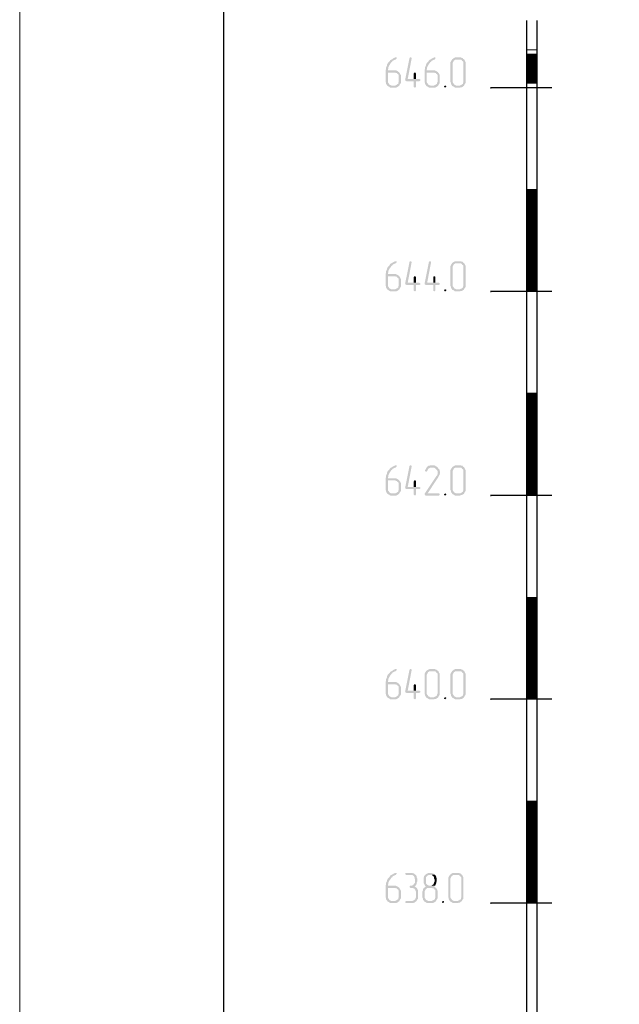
# Model space of a CAD drawing. Header units: millimetres. Extents: x -93479 to 1057970, y -66333 to 172656.
# Tile 26 of 256: x 122059 to 127940, y 42711 to 52372. Entities that reach past the tile are written whole.
import ezdxf

# ---------------------------------------------------------------- set-up
doc = ezdxf.new("R2010")
doc.units = ezdxf.units.MM
for name, color, linetype in [('PDF _Геометрия', 7, 'Continuous'), ('PDF _Сплошная заливка', 7, 'Continuous'), ('ТОЛСТЫЕ_ОСНОВНЫЕ', 6, 'Continuous')]:
    doc.layers.add(name, color=color, linetype=linetype)
doc.layers.add('ТОНКИЕ', color=7, linetype='Continuous', lineweight=9)

# ---------------------------------------------------------------- blocks, each defined once
blk = doc.blocks.new('*U1959')
at = {"layer": 'ТОЛСТЫЕ_ОСНОВНЫЕ', "color": 7}
blk.add_lwpolyline([(20, 5), (1256, 5), (1256, 589), (20, 589)], close=True, dxfattribs=at)
at = {"layer": 'ТОНКИЕ', "color": 7}
blk.add_lwpolyline([(0, 0), (1261, 0), (1261, 594), (0, 594)], close=True, dxfattribs=at)
blk = doc.blocks.new('геология 1')
at = {"layer": 'PDF _Сплошная заливка', "transparency": 33554559}
for points in [[(0.1401, -9.5603), (0.1384, -9.5603), (0.1351, -9.562), (0.1317, -9.5636), (0.1284, -9.5653), (0.1267, -9.567), (0.1234, -9.5686), (0.1201, -9.5703), (0.1184, -9.572), (0.1167, -9.5753), (0.1134, -9.5786), (0.1117, -9.5803), (0.1101, -9.582), (0.1084, -9.5853), (0.1067, -9.5886), (0.1067, -9.592), (0.1051, -9.5953), (0.1034, -9.5986), (0.1034, -9.6053), (0.1017, -9.6086), (0.1017, -9.6553), (0.1034, -9.6586), (0.1034, -9.662), (0.1051, -9.6653), (0.1067, -9.667), (0.1084, -9.6703), (0.1267, -9.6686), (0.1234, -9.6686), (0.1201, -9.667), (0.1167, -9.6653), (0.1151, -9.6636), (0.1134, -9.6603), (0.1117, -9.6586), (0.1101, -9.6553), (0.1101, -9.6186), (0.1351, -9.6186), (0.1534, -9.617), (0.1501, -9.6153), (0.1484, -9.6136), (0.1451, -9.612), (0.1417, -9.6103), (0.1101, -9.6103), (0.1101, -9.607), (0.1117, -9.6036), (0.1117, -9.5986), (0.1134, -9.5953), (0.1151, -9.592), (0.1167, -9.5886), (0.1184, -9.587), (0.1201, -9.5836), (0.1217, -9.582), (0.1234, -9.5786), (0.1267, -9.577), (0.1284, -9.5736), (0.1317, -9.572), (0.1351, -9.5703), (0.1384, -9.5686), (0.1401, -9.5686), (0.1417, -9.567), (0.1434, -9.5653), (0.1434, -9.5603)], [(0.1984, -9.5603), (0.1951, -9.5603), (0.1934, -9.5636), (0.1767, -9.647), (0.1784, -9.6503), (0.1817, -9.652), (0.2101, -9.652), (0.2101, -9.6736), (0.2117, -9.6753), (0.2151, -9.677), (0.2167, -9.6753), (0.2184, -9.6736), (0.2184, -9.652), (0.2317, -9.652), (0.2351, -9.6503), (0.2351, -9.6453), (0.2317, -9.6436), (0.1867, -9.6436), (0.2017, -9.5653), (0.2017, -9.5636), (0.2001, -9.5603)], [(0.2901, -9.5603), (0.2884, -9.5603), (0.2851, -9.562), (0.2817, -9.5636), (0.2784, -9.5653), (0.2767, -9.567), (0.2734, -9.5686), (0.2701, -9.5703), (0.2684, -9.572), (0.2667, -9.5753), (0.2634, -9.5786), (0.2617, -9.5803), (0.2601, -9.582), (0.2584, -9.5853), (0.2567, -9.5886), (0.2567, -9.592), (0.2551, -9.5953), (0.2534, -9.5986), (0.2534, -9.6053), (0.2517, -9.6086), (0.2517, -9.6553), (0.2534, -9.6586), (0.2534, -9.662), (0.2551, -9.6653), (0.2567, -9.667), (0.2584, -9.6703), (0.2767, -9.6686), (0.2734, -9.6686), (0.2701, -9.667), (0.2667, -9.6653), (0.2651, -9.6636), (0.2634, -9.6603), (0.2617, -9.6586), (0.2601, -9.6553), (0.2601, -9.6186), (0.2851, -9.6186), (0.3034, -9.617), (0.3001, -9.6153), (0.2984, -9.6136), (0.2951, -9.612), (0.2917, -9.6103), (0.2601, -9.6103), (0.2601, -9.607), (0.2617, -9.6036), (0.2617, -9.5986), (0.2634, -9.5953), (0.2651, -9.592), (0.2667, -9.5886), (0.2684, -9.587), (0.2701, -9.5836), (0.2717, -9.582), (0.2734, -9.5786), (0.2767, -9.577), (0.2784, -9.5736), (0.2817, -9.572), (0.2851, -9.5703), (0.2884, -9.5686), (0.2901, -9.5686), (0.2917, -9.567), (0.2934, -9.5653), (0.2934, -9.5603)], [(0.3851, -9.5603), (0.3701, -9.5603), (0.3667, -9.562), (0.3634, -9.5636), (0.3617, -9.5653), (0.3584, -9.567), (0.3567, -9.5703), (0.3551, -9.572), (0.3534, -9.5753), (0.3517, -9.5786), (0.3517, -9.6553), (0.3534, -9.6586), (0.3534, -9.662), (0.3551, -9.6653), (0.3567, -9.667), (0.3584, -9.6703), (0.3617, -9.672), (0.3651, -9.6736), (0.3667, -9.6753), (0.3701, -9.677), (0.3884, -9.677), (0.3917, -9.6753), (0.3951, -9.6753), (0.3984, -9.6736), (0.4001, -9.672), (0.4034, -9.6703), (0.3767, -9.6686), (0.3734, -9.6686), (0.3701, -9.667), (0.3667, -9.6653), (0.3651, -9.6636), (0.3634, -9.6603), (0.3617, -9.6586), (0.3601, -9.6553), (0.3601, -9.582), (0.3617, -9.5786), (0.3634, -9.5753), (0.3651, -9.572), (0.3684, -9.5703), (0.3701, -9.5686), (0.3851, -9.5686), (0.4034, -9.567), (0.4001, -9.5653), (0.3984, -9.562), (0.3951, -9.562), (0.3917, -9.5603), (0.3884, -9.5603)], [(0.4034, -9.567), (0.3851, -9.5686), (0.3917, -9.5686), (0.3951, -9.5703), (0.3967, -9.5736), (0.4001, -9.5753), (0.4017, -9.5786), (0.4017, -9.6553), (0.4001, -9.6586), (0.4001, -9.662), (0.3967, -9.6636), (0.3951, -9.6653), (0.3917, -9.667), (0.3884, -9.6686), (0.3767, -9.6686), (0.4034, -9.6703), (0.4051, -9.667), (0.4067, -9.6636), (0.4084, -9.662), (0.4101, -9.6586), (0.4101, -9.5786), (0.4084, -9.5753), (0.4067, -9.572), (0.4051, -9.5686)], [(0.1534, -9.617), (0.1351, -9.6186), (0.1384, -9.6186), (0.1417, -9.6203), (0.1451, -9.6203), (0.1467, -9.6236), (0.1501, -9.6253), (0.1517, -9.6286), (0.1517, -9.6553), (0.1501, -9.6586), (0.1501, -9.662), (0.1467, -9.6636), (0.1451, -9.6653), (0.1417, -9.667), (0.1384, -9.6686), (0.1267, -9.6686), (0.1084, -9.6703), (0.1117, -9.672), (0.1151, -9.6736), (0.1167, -9.6753), (0.1201, -9.677), (0.1417, -9.677), (0.1451, -9.6753), (0.1484, -9.6736), (0.1501, -9.672), (0.1534, -9.6703), (0.1551, -9.667), (0.1567, -9.6636), (0.1584, -9.662), (0.1601, -9.6586), (0.1601, -9.6286), (0.1584, -9.6253), (0.1567, -9.622), (0.1551, -9.6203)], [(0.3034, -9.617), (0.2851, -9.6186), (0.2884, -9.6186), (0.2917, -9.6203), (0.2951, -9.6203), (0.2967, -9.6236), (0.3001, -9.6253), (0.3017, -9.6286), (0.3017, -9.6553), (0.3001, -9.6586), (0.3001, -9.662), (0.2967, -9.6636), (0.2951, -9.6653), (0.2917, -9.667), (0.2884, -9.6686), (0.2767, -9.6686), (0.2584, -9.6703), (0.2617, -9.672), (0.2651, -9.6736), (0.2667, -9.6753), (0.2701, -9.677), (0.2917, -9.677), (0.2951, -9.6753), (0.2984, -9.6736), (0.3001, -9.672), (0.3034, -9.6703), (0.3051, -9.667), (0.3067, -9.6636), (0.3084, -9.662), (0.3101, -9.6586), (0.3101, -9.6286), (0.3084, -9.6253), (0.3067, -9.622), (0.3051, -9.6203)], [(0.2151, -9.6186), (0.2117, -9.6186), (0.2101, -9.622), (0.2101, -9.6436), (0.1867, -9.6436), (0.2184, -9.6436), (0.2184, -9.622), (0.2167, -9.6186)], [(0.3317, -9.6686), (0.3284, -9.6703), (0.3267, -9.6736), (0.3284, -9.6753), (0.3317, -9.677), (0.3334, -9.6753), (0.3351, -9.6736), (0.3351, -9.6703)], [(0.1401, -10.347), (0.1384, -10.347), (0.1351, -10.3486), (0.1317, -10.3503), (0.1284, -10.352), (0.1267, -10.3536), (0.1234, -10.3553), (0.1201, -10.357), (0.1184, -10.3586), (0.1167, -10.362), (0.1134, -10.3653), (0.1117, -10.367), (0.1101, -10.3686), (0.1084, -10.372), (0.1067, -10.3753), (0.1067, -10.3786), (0.1051, -10.382), (0.1034, -10.3853), (0.1034, -10.392), (0.1017, -10.3953), (0.1017, -10.442), (0.1034, -10.4453), (0.1034, -10.4486), (0.1051, -10.452), (0.1067, -10.4536), (0.1084, -10.457), (0.1267, -10.4553), (0.1234, -10.4553), (0.1201, -10.4536), (0.1167, -10.452), (0.1151, -10.4503), (0.1134, -10.447), (0.1117, -10.4453), (0.1101, -10.442), (0.1101, -10.4053), (0.1351, -10.4053), (0.1534, -10.4036), (0.1501, -10.402), (0.1484, -10.4003), (0.1451, -10.3986), (0.1417, -10.397), (0.1101, -10.397), (0.1101, -10.3936), (0.1117, -10.3903), (0.1117, -10.3853), (0.1134, -10.382), (0.1151, -10.3786), (0.1167, -10.3753), (0.1184, -10.3736), (0.1201, -10.3703), (0.1217, -10.3686), (0.1234, -10.3653), (0.1267, -10.3636), (0.1284, -10.3603), (0.1317, -10.3586), (0.1351, -10.357), (0.1384, -10.3553), (0.1401, -10.3553), (0.1417, -10.3536), (0.1434, -10.352), (0.1434, -10.347)], [(0.1984, -10.347), (0.1951, -10.347), (0.1934, -10.3503), (0.1767, -10.4336), (0.1784, -10.437), (0.1817, -10.4386), (0.2101, -10.4386), (0.2101, -10.4603), (0.2117, -10.462), (0.2151, -10.4636), (0.2167, -10.462), (0.2184, -10.4603), (0.2184, -10.4386), (0.2317, -10.4386), (0.2351, -10.437), (0.2351, -10.432), (0.2317, -10.4303), (0.1867, -10.4303), (0.2017, -10.352), (0.2017, -10.3503), (0.2001, -10.347)], [(0.2734, -10.347), (0.2701, -10.347), (0.2684, -10.3503), (0.2517, -10.4336), (0.2534, -10.437), (0.2567, -10.4386), (0.2851, -10.4386), (0.2851, -10.4603), (0.2867, -10.462), (0.2901, -10.4636), (0.2917, -10.462), (0.2934, -10.4603), (0.2934, -10.4386), (0.3067, -10.4386), (0.3101, -10.437), (0.3101, -10.432), (0.3067, -10.4303), (0.2617, -10.4303), (0.2767, -10.352), (0.2767, -10.3503), (0.2751, -10.347)], [(0.3851, -10.347), (0.3701, -10.347), (0.3667, -10.3486), (0.3634, -10.3503), (0.3617, -10.352), (0.3584, -10.3536), (0.3567, -10.357), (0.3551, -10.3586), (0.3534, -10.362), (0.3517, -10.3653), (0.3517, -10.442), (0.3534, -10.4453), (0.3534, -10.4486), (0.3551, -10.452), (0.3567, -10.4536), (0.3584, -10.457), (0.3617, -10.4586), (0.3651, -10.4603), (0.3667, -10.462), (0.3701, -10.4636), (0.3884, -10.4636), (0.3917, -10.462), (0.3951, -10.462), (0.3984, -10.4603), (0.4001, -10.4586), (0.4034, -10.457), (0.3767, -10.4553), (0.3734, -10.4553), (0.3701, -10.4536), (0.3667, -10.452), (0.3651, -10.4503), (0.3634, -10.447), (0.3617, -10.4453), (0.3601, -10.442), (0.3601, -10.3686), (0.3617, -10.3653), (0.3634, -10.362), (0.3651, -10.3586), (0.3684, -10.357), (0.3701, -10.3553), (0.3851, -10.3553), (0.4034, -10.3536), (0.4001, -10.352), (0.3984, -10.3486), (0.3951, -10.3486), (0.3917, -10.347), (0.3884, -10.347)], [(0.4034, -10.3536), (0.3851, -10.3553), (0.3917, -10.3553), (0.3951, -10.357), (0.3967, -10.3603), (0.4001, -10.362), (0.4017, -10.3653), (0.4017, -10.442), (0.4001, -10.4453), (0.4001, -10.4486), (0.3967, -10.4503), (0.3951, -10.452), (0.3917, -10.4536), (0.3884, -10.4553), (0.3767, -10.4553), (0.4034, -10.457), (0.4051, -10.4536), (0.4067, -10.4503), (0.4084, -10.4486), (0.4101, -10.4453), (0.4101, -10.3653), (0.4084, -10.362), (0.4067, -10.3586), (0.4051, -10.3553)], [(0.1534, -10.4036), (0.1351, -10.4053), (0.1384, -10.4053), (0.1417, -10.407), (0.1451, -10.407), (0.1467, -10.4103), (0.1501, -10.412), (0.1517, -10.4153), (0.1517, -10.442), (0.1501, -10.4453), (0.1501, -10.4486), (0.1467, -10.4503), (0.1451, -10.452), (0.1417, -10.4536), (0.1384, -10.4553), (0.1267, -10.4553), (0.1084, -10.457), (0.1117, -10.4586), (0.1151, -10.4603), (0.1167, -10.462), (0.1201, -10.4636), (0.1417, -10.4636), (0.1451, -10.462), (0.1484, -10.4603), (0.1501, -10.4586), (0.1534, -10.457), (0.1551, -10.4536), (0.1567, -10.4503), (0.1584, -10.4486), (0.1601, -10.4453), (0.1601, -10.4153), (0.1584, -10.412), (0.1567, -10.4086), (0.1551, -10.407)], [(0.2151, -10.4053), (0.2117, -10.4053), (0.2101, -10.4086), (0.2101, -10.4303), (0.1867, -10.4303), (0.2184, -10.4303), (0.2184, -10.4086), (0.2167, -10.4053)], [(0.2901, -10.4053), (0.2867, -10.4053), (0.2851, -10.4086), (0.2851, -10.4303), (0.2617, -10.4303), (0.2934, -10.4303), (0.2934, -10.4086), (0.2917, -10.4053)], [(0.3317, -10.4553), (0.3284, -10.457), (0.3267, -10.4603), (0.3284, -10.462), (0.3317, -10.4636), (0.3334, -10.462), (0.3351, -10.4603), (0.3351, -10.457)], [(0.1401, -11.1353), (0.1384, -11.1353), (0.1351, -11.137), (0.1317, -11.1386), (0.1284, -11.1403), (0.1267, -11.142), (0.1234, -11.1436), (0.1201, -11.1453), (0.1184, -11.147), (0.1167, -11.1503), (0.1134, -11.1536), (0.1117, -11.1553), (0.1101, -11.157), (0.1084, -11.1603), (0.1067, -11.1636), (0.1067, -11.167), (0.1051, -11.1703), (0.1034, -11.1736), (0.1034, -11.1803), (0.1017, -11.1836), (0.1017, -11.2303), (0.1034, -11.2336), (0.1034, -11.237), (0.1051, -11.2403), (0.1067, -11.242), (0.1084, -11.2453), (0.1267, -11.2436), (0.1234, -11.2436), (0.1201, -11.242), (0.1167, -11.2403), (0.1151, -11.2386), (0.1134, -11.2353), (0.1117, -11.2336), (0.1101, -11.2303), (0.1101, -11.1936), (0.1351, -11.1936), (0.1534, -11.192), (0.1501, -11.1903), (0.1484, -11.1886), (0.1451, -11.187), (0.1417, -11.1853), (0.1101, -11.1853), (0.1101, -11.182), (0.1117, -11.1786), (0.1117, -11.1736), (0.1134, -11.1703), (0.1151, -11.167), (0.1167, -11.1636), (0.1184, -11.162), (0.1201, -11.1586), (0.1217, -11.157), (0.1234, -11.1536), (0.1267, -11.152), (0.1284, -11.1486), (0.1317, -11.147), (0.1351, -11.1453), (0.1384, -11.1436), (0.1401, -11.1436), (0.1417, -11.142), (0.1434, -11.1403), (0.1434, -11.1353)], [(0.1984, -11.1353), (0.1951, -11.1353), (0.1934, -11.1386), (0.1767, -11.222), (0.1784, -11.2253), (0.1817, -11.227), (0.2101, -11.227), (0.2101, -11.2486), (0.2117, -11.2503), (0.2151, -11.252), (0.2167, -11.2503), (0.2184, -11.2486), (0.2184, -11.227), (0.2317, -11.227), (0.2351, -11.2253), (0.2351, -11.2203), (0.2317, -11.2186), (0.1867, -11.2186), (0.2017, -11.1403), (0.2017, -11.1386), (0.2001, -11.1353)], [(0.2801, -11.1353), (0.2734, -11.1353), (0.2701, -11.137), (0.2667, -11.137), (0.2651, -11.1386), (0.2617, -11.1403), (0.2601, -11.1436), (0.2584, -11.1453), (0.2567, -11.1486), (0.2551, -11.152), (0.2534, -11.1536), (0.2534, -11.1553), (0.2551, -11.1586), (0.2584, -11.1603), (0.2601, -11.1586), (0.2617, -11.157), (0.2634, -11.1536), (0.2651, -11.1503), (0.2667, -11.1486), (0.2684, -11.147), (0.2717, -11.1453), (0.2751, -11.1436), (0.3017, -11.1436), (0.3017, -11.142), (0.2984, -11.1403), (0.2951, -11.1386), (0.2934, -11.137), (0.2901, -11.1353), (0.2834, -11.1353)], [(0.3851, -11.1353), (0.3701, -11.1353), (0.3667, -11.137), (0.3634, -11.1386), (0.3617, -11.1403), (0.3584, -11.142), (0.3567, -11.1453), (0.3551, -11.147), (0.3534, -11.1503), (0.3517, -11.1536), (0.3517, -11.2303), (0.3534, -11.2336), (0.3534, -11.237), (0.3551, -11.2403), (0.3567, -11.242), (0.3584, -11.2453), (0.3617, -11.247), (0.3651, -11.2486), (0.3667, -11.2503), (0.3701, -11.252), (0.3884, -11.252), (0.3917, -11.2503), (0.3951, -11.2503), (0.3984, -11.2486), (0.4001, -11.247), (0.4034, -11.2453), (0.3767, -11.2436), (0.3734, -11.2436), (0.3701, -11.242), (0.3667, -11.2403), (0.3651, -11.2386), (0.3634, -11.2353), (0.3617, -11.2336), (0.3601, -11.2303), (0.3601, -11.157), (0.3617, -11.1536), (0.3634, -11.1503), (0.3651, -11.147), (0.3684, -11.1453), (0.3701, -11.1436), (0.3851, -11.1436), (0.4034, -11.142), (0.4001, -11.1403), (0.3984, -11.137), (0.3951, -11.137), (0.3917, -11.1353), (0.3884, -11.1353)], [(0.3017, -11.1436), (0.2801, -11.1436), (0.2867, -11.1436), (0.2901, -11.1453), (0.2934, -11.147), (0.2951, -11.1486), (0.2984, -11.152), (0.3001, -11.1536), (0.3017, -11.157), (0.3017, -11.1703), (0.3001, -11.1736), (0.2984, -11.1753), (0.2517, -11.2453), (0.2517, -11.247), (0.2534, -11.2503), (0.2567, -11.252), (0.3067, -11.252), (0.3084, -11.2503), (0.3101, -11.2503), (0.3101, -11.2453), (0.3067, -11.2436), (0.2634, -11.2436), (0.3051, -11.1803), (0.3067, -11.177), (0.3084, -11.1736), (0.3101, -11.172), (0.3101, -11.1686), (0.3117, -11.1653), (0.3117, -11.1603), (0.3101, -11.157), (0.3101, -11.1536), (0.3084, -11.1503), (0.3067, -11.1486), (0.3034, -11.1453)], [(0.4034, -11.142), (0.3851, -11.1436), (0.3917, -11.1436), (0.3951, -11.1453), (0.3967, -11.1486), (0.4001, -11.1503), (0.4017, -11.1536), (0.4017, -11.2303), (0.4001, -11.2336), (0.4001, -11.237), (0.3967, -11.2386), (0.3951, -11.2403), (0.3917, -11.242), (0.3884, -11.2436), (0.3767, -11.2436), (0.4034, -11.2453), (0.4051, -11.242), (0.4067, -11.2386), (0.4084, -11.237), (0.4101, -11.2336), (0.4101, -11.1536), (0.4084, -11.1503), (0.4067, -11.147), (0.4051, -11.1436)], [(0.1534, -11.192), (0.1351, -11.1936), (0.1384, -11.1936), (0.1417, -11.1953), (0.1451, -11.1953), (0.1467, -11.1986), (0.1501, -11.2003), (0.1517, -11.2036), (0.1517, -11.2303), (0.1501, -11.2336), (0.1501, -11.237), (0.1467, -11.2386), (0.1451, -11.2403), (0.1417, -11.242), (0.1384, -11.2436), (0.1267, -11.2436), (0.1084, -11.2453), (0.1117, -11.247), (0.1151, -11.2486), (0.1167, -11.2503), (0.1201, -11.252), (0.1417, -11.252), (0.1451, -11.2503), (0.1484, -11.2486), (0.1501, -11.247), (0.1534, -11.2453), (0.1551, -11.242), (0.1567, -11.2386), (0.1584, -11.237), (0.1601, -11.2336), (0.1601, -11.2036), (0.1584, -11.2003), (0.1567, -11.197), (0.1551, -11.1953)], [(0.2151, -11.1936), (0.2117, -11.1936), (0.2101, -11.197), (0.2101, -11.2186), (0.1867, -11.2186), (0.2184, -11.2186), (0.2184, -11.197), (0.2167, -11.1936)], [(0.3317, -11.2436), (0.3284, -11.2453), (0.3267, -11.2486), (0.3284, -11.2503), (0.3317, -11.252), (0.3334, -11.2503), (0.3351, -11.2486), (0.3351, -11.2453)], [(0.1401, -11.922), (0.1384, -11.922), (0.1351, -11.9236), (0.1317, -11.9253), (0.1284, -11.927), (0.1267, -11.9286), (0.1234, -11.9303), (0.1201, -11.932), (0.1184, -11.9336), (0.1167, -11.937), (0.1134, -11.9403), (0.1117, -11.942), (0.1101, -11.9436), (0.1084, -11.947), (0.1067, -11.9503), (0.1067, -11.9536), (0.1051, -11.957), (0.1034, -11.9603), (0.1034, -11.967), (0.1017, -11.9703), (0.1017, -12.017), (0.1034, -12.0203), (0.1034, -12.0236), (0.1051, -12.027), (0.1067, -12.0286), (0.1084, -12.032), (0.1267, -12.0303), (0.1234, -12.0303), (0.1201, -12.0286), (0.1167, -12.027), (0.1151, -12.0253), (0.1134, -12.022), (0.1117, -12.0203), (0.1101, -12.017), (0.1101, -11.9803), (0.1351, -11.9803), (0.1534, -11.9786), (0.1501, -11.977), (0.1484, -11.9753), (0.1451, -11.9736), (0.1417, -11.972), (0.1101, -11.972), (0.1101, -11.9686), (0.1117, -11.9653), (0.1117, -11.9603), (0.1134, -11.957), (0.1151, -11.9536), (0.1167, -11.9503), (0.1184, -11.9486), (0.1201, -11.9453), (0.1217, -11.9436), (0.1234, -11.9403), (0.1267, -11.9386), (0.1284, -11.9353), (0.1317, -11.9336), (0.1351, -11.932), (0.1384, -11.9303), (0.1401, -11.9303), (0.1417, -11.9286), (0.1434, -11.927), (0.1434, -11.922)], [(0.1984, -11.922), (0.1951, -11.922), (0.1934, -11.9253), (0.1767, -12.0086), (0.1784, -12.012), (0.1817, -12.0136), (0.2101, -12.0136), (0.2101, -12.0353), (0.2117, -12.037), (0.2151, -12.0386), (0.2167, -12.037), (0.2184, -12.0353), (0.2184, -12.0136), (0.2317, -12.0136), (0.2351, -12.012), (0.2351, -12.007), (0.2317, -12.0053), (0.1867, -12.0053), (0.2017, -11.927), (0.2017, -11.9253), (0.2001, -11.922)], [(0.2851, -11.922), (0.2701, -11.922), (0.2667, -11.9236), (0.2634, -11.9253), (0.2617, -11.927), (0.2584, -11.9286), (0.2567, -11.932), (0.2551, -11.9336), (0.2534, -11.937), (0.2517, -11.9403), (0.2517, -12.017), (0.2534, -12.0203), (0.2534, -12.0236), (0.2551, -12.027), (0.2567, -12.0286), (0.2584, -12.032), (0.2617, -12.0336), (0.2651, -12.0353), (0.2667, -12.037), (0.2701, -12.0386), (0.2884, -12.0386), (0.2917, -12.037), (0.2951, -12.037), (0.2984, -12.0353), (0.3001, -12.0336), (0.3034, -12.032), (0.2767, -12.0303), (0.2734, -12.0303), (0.2701, -12.0286), (0.2667, -12.027), (0.2651, -12.0253), (0.2634, -12.022), (0.2617, -12.0203), (0.2601, -12.017), (0.2601, -11.9436), (0.2617, -11.9403), (0.2634, -11.937), (0.2651, -11.9336), (0.2684, -11.932), (0.2701, -11.9303), (0.2851, -11.9303), (0.3034, -11.9286), (0.3001, -11.927), (0.2984, -11.9236), (0.2951, -11.9236), (0.2917, -11.922), (0.2884, -11.922)], [(0.3034, -11.9286), (0.2851, -11.9303), (0.2917, -11.9303), (0.2951, -11.932), (0.2967, -11.9353), (0.3001, -11.937), (0.3017, -11.9403), (0.3017, -12.017), (0.3001, -12.0203), (0.3001, -12.0236), (0.2967, -12.0253), (0.2951, -12.027), (0.2917, -12.0286), (0.2884, -12.0303), (0.2767, -12.0303), (0.3034, -12.032), (0.3051, -12.0286), (0.3067, -12.0253), (0.3084, -12.0236), (0.3101, -12.0203), (0.3101, -11.9403), (0.3084, -11.937), (0.3067, -11.9336), (0.3051, -11.9303)], [(0.3851, -11.922), (0.3701, -11.922), (0.3667, -11.9236), (0.3634, -11.9253), (0.3617, -11.927), (0.3584, -11.9286), (0.3567, -11.932), (0.3551, -11.9336), (0.3534, -11.937), (0.3517, -11.9403), (0.3517, -12.017), (0.3534, -12.0203), (0.3534, -12.0236), (0.3551, -12.027), (0.3567, -12.0286), (0.3584, -12.032), (0.3617, -12.0336), (0.3651, -12.0353), (0.3667, -12.037), (0.3701, -12.0386), (0.3884, -12.0386), (0.3917, -12.037), (0.3951, -12.037), (0.3984, -12.0353), (0.4001, -12.0336), (0.4034, -12.032), (0.3767, -12.0303), (0.3734, -12.0303), (0.3701, -12.0286), (0.3667, -12.027), (0.3651, -12.0253), (0.3634, -12.022), (0.3617, -12.0203), (0.3601, -12.017), (0.3601, -11.9436), (0.3617, -11.9403), (0.3634, -11.937), (0.3651, -11.9336), (0.3684, -11.932), (0.3701, -11.9303), (0.3851, -11.9303), (0.4034, -11.9286), (0.4001, -11.927), (0.3984, -11.9236), (0.3951, -11.9236), (0.3917, -11.922), (0.3884, -11.922)], [(0.4034, -11.9286), (0.3851, -11.9303), (0.3917, -11.9303), (0.3951, -11.932), (0.3967, -11.9353), (0.4001, -11.937), (0.4017, -11.9403), (0.4017, -12.017), (0.4001, -12.0203), (0.4001, -12.0236), (0.3967, -12.0253), (0.3951, -12.027), (0.3917, -12.0286), (0.3884, -12.0303), (0.3767, -12.0303), (0.4034, -12.032), (0.4051, -12.0286), (0.4067, -12.0253), (0.4084, -12.0236), (0.4101, -12.0203), (0.4101, -11.9403), (0.4084, -11.937), (0.4067, -11.9336), (0.4051, -11.9303)], [(0.1534, -11.9786), (0.1351, -11.9803), (0.1384, -11.9803), (0.1417, -11.982), (0.1451, -11.982), (0.1467, -11.9853), (0.1501, -11.987), (0.1517, -11.9903), (0.1517, -12.017), (0.1501, -12.0203), (0.1501, -12.0236), (0.1467, -12.0253), (0.1451, -12.027), (0.1417, -12.0286), (0.1384, -12.0303), (0.1267, -12.0303), (0.1084, -12.032), (0.1117, -12.0336), (0.1151, -12.0353), (0.1167, -12.037), (0.1201, -12.0386), (0.1417, -12.0386), (0.1451, -12.037), (0.1484, -12.0353), (0.1501, -12.0336), (0.1534, -12.032), (0.1551, -12.0286), (0.1567, -12.0253), (0.1584, -12.0236), (0.1601, -12.0203), (0.1601, -11.9903), (0.1584, -11.987), (0.1567, -11.9836), (0.1551, -11.982)], [(0.2151, -11.9803), (0.2117, -11.9803), (0.2101, -11.9836), (0.2101, -12.0053), (0.1867, -12.0053), (0.2184, -12.0053), (0.2184, -11.9836), (0.2167, -11.9803)], [(0.3317, -12.0303), (0.3284, -12.032), (0.3267, -12.0353), (0.3284, -12.037), (0.3317, -12.0386), (0.3334, -12.037), (0.3351, -12.0353), (0.3351, -12.032)], [(0.1401, -12.7086), (0.1384, -12.7086), (0.1351, -12.7103), (0.1317, -12.712), (0.1284, -12.7136), (0.1267, -12.7153), (0.1234, -12.717), (0.1201, -12.7186), (0.1184, -12.7203), (0.1167, -12.7236), (0.1134, -12.727), (0.1117, -12.7286), (0.1101, -12.7303), (0.1084, -12.7336), (0.1067, -12.737), (0.1067, -12.7403), (0.1051, -12.7436), (0.1034, -12.747), (0.1034, -12.7536), (0.1017, -12.757), (0.1017, -12.8036), (0.1034, -12.807), (0.1034, -12.8103), (0.1051, -12.8136), (0.1067, -12.8153), (0.1084, -12.8186), (0.1267, -12.817), (0.1234, -12.817), (0.1201, -12.8153), (0.1167, -12.8136), (0.1151, -12.812), (0.1134, -12.8086), (0.1117, -12.807), (0.1101, -12.8036), (0.1101, -12.767), (0.1351, -12.767), (0.1534, -12.7653), (0.1501, -12.7636), (0.1484, -12.762), (0.1451, -12.7603), (0.1417, -12.7586), (0.1101, -12.7586), (0.1101, -12.7553), (0.1117, -12.752), (0.1117, -12.747), (0.1134, -12.7436), (0.1151, -12.7403), (0.1167, -12.737), (0.1184, -12.7353), (0.1201, -12.732), (0.1217, -12.7303), (0.1234, -12.727), (0.1267, -12.7253), (0.1284, -12.722), (0.1317, -12.7203), (0.1351, -12.7186), (0.1384, -12.717), (0.1401, -12.717), (0.1417, -12.7153), (0.1434, -12.7136), (0.1434, -12.7086)], [(0.1984, -12.7086), (0.1784, -12.7086), (0.1767, -12.712), (0.1784, -12.7153), (0.1817, -12.717), (0.2051, -12.717), (0.2067, -12.7186), (0.2101, -12.7203), (0.2117, -12.7236), (0.2134, -12.727), (0.2134, -12.7303), (0.2151, -12.7336), (0.2151, -12.7453), (0.2134, -12.7486), (0.2117, -12.7503), (0.2101, -12.7536), (0.2067, -12.7553), (0.2051, -12.757), (0.2017, -12.7586), (0.1951, -12.7586), (0.1934, -12.762), (0.1951, -12.7653), (0.1984, -12.767), (0.2051, -12.767), (0.2084, -12.7686), (0.2117, -12.7686), (0.2134, -12.772), (0.2167, -12.7736), (0.2167, -12.777), (0.2184, -12.7803), (0.2184, -12.8036), (0.2167, -12.807), (0.2167, -12.8103), (0.2134, -12.812), (0.2117, -12.8136), (0.2084, -12.8153), (0.2051, -12.817), (0.1817, -12.817), (0.1784, -12.8186), (0.1767, -12.822), (0.1784, -12.8236), (0.1817, -12.8253), (0.2084, -12.8253), (0.2117, -12.8236), (0.2151, -12.822), (0.2167, -12.8203), (0.2201, -12.8186), (0.2217, -12.8153), (0.2234, -12.812), (0.2251, -12.8103), (0.2267, -12.807), (0.2267, -12.777), (0.2251, -12.7736), (0.2234, -12.7703), (0.2217, -12.767), (0.2184, -12.7653), (0.2167, -12.7636), (0.2134, -12.7603), (0.2167, -12.7586), (0.2184, -12.757), (0.2201, -12.7536), (0.2201, -12.752), (0.2217, -12.7486), (0.2217, -12.7453), (0.2234, -12.742), (0.2234, -12.7303), (0.2217, -12.727), (0.2217, -12.7236), (0.2201, -12.7203), (0.2184, -12.717), (0.2151, -12.7153), (0.2134, -12.7136), (0.2101, -12.7103), (0.2067, -12.7103), (0.2034, -12.7086), (0.2001, -12.7086)], [(0.2734, -12.7086), (0.2667, -12.7086), (0.2634, -12.7103), (0.2601, -12.712), (0.2567, -12.7136), (0.2551, -12.7153), (0.2517, -12.7186), (0.2501, -12.7203), (0.2501, -12.7236), (0.2484, -12.727), (0.2484, -12.7486), (0.2501, -12.752), (0.2517, -12.7553), (0.2534, -12.7586), (0.2567, -12.7603), (0.2534, -12.7636), (0.2517, -12.7653), (0.2767, -12.767), (0.2801, -12.767), (0.2834, -12.7686), (0.2867, -12.7686), (0.2884, -12.772), (0.2917, -12.7736), (0.2934, -12.777), (0.2934, -12.8036), (0.2917, -12.807), (0.2917, -12.8103), (0.2884, -12.812), (0.2867, -12.8136), (0.2834, -12.8153), (0.2801, -12.817), (0.2684, -12.817), (0.2501, -12.8186), (0.2534, -12.8203), (0.2567, -12.822), (0.2584, -12.8236), (0.2617, -12.8253), (0.2834, -12.8253), (0.2867, -12.8236), (0.2901, -12.822), (0.2917, -12.8203), (0.2951, -12.8186), (0.2967, -12.8153), (0.2984, -12.812), (0.3001, -12.8103), (0.3017, -12.807), (0.3017, -12.777), (0.3001, -12.7736), (0.2984, -12.7703), (0.2967, -12.767), (0.2934, -12.7653), (0.2917, -12.7636), (0.2884, -12.7603), (0.2917, -12.7586), (0.2701, -12.7586), (0.2667, -12.757), (0.2634, -12.7553), (0.2617, -12.7536), (0.2584, -12.7503), (0.2567, -12.7486), (0.2567, -12.727), (0.2584, -12.7236), (0.2617, -12.7203), (0.2634, -12.7186), (0.2667, -12.717), (0.2734, -12.717), (0.2901, -12.7153), (0.2884, -12.7136), (0.2851, -12.7103), (0.2817, -12.7103), (0.2784, -12.7086), (0.2751, -12.7086)], [(0.2901, -12.7153), (0.2734, -12.717), (0.2801, -12.717), (0.2817, -12.7186), (0.2851, -12.7203), (0.2867, -12.7236), (0.2884, -12.727), (0.2884, -12.7303), (0.2901, -12.7336), (0.2901, -12.742), (0.2884, -12.7453), (0.2884, -12.7486), (0.2867, -12.7503), (0.2851, -12.7536), (0.2817, -12.7553), (0.2801, -12.757), (0.2767, -12.7586), (0.2734, -12.7586), (0.2917, -12.7586), (0.2934, -12.757), (0.2951, -12.7536), (0.2951, -12.752), (0.2967, -12.7486), (0.2967, -12.7453), (0.2984, -12.742), (0.2984, -12.7303), (0.2967, -12.727), (0.2967, -12.7236), (0.2951, -12.7203), (0.2934, -12.717)], [(0.3767, -12.7086), (0.3617, -12.7086), (0.3584, -12.7103), (0.3551, -12.712), (0.3534, -12.7136), (0.3501, -12.7153), (0.3484, -12.7186), (0.3467, -12.7203), (0.3451, -12.7236), (0.3434, -12.727), (0.3434, -12.8036), (0.3451, -12.807), (0.3451, -12.8103), (0.3467, -12.8136), (0.3484, -12.8153), (0.3501, -12.8186), (0.3534, -12.8203), (0.3567, -12.822), (0.3584, -12.8236), (0.3617, -12.8253), (0.3801, -12.8253), (0.3834, -12.8236), (0.3867, -12.8236), (0.3901, -12.822), (0.3917, -12.8203), (0.3951, -12.8186), (0.3684, -12.817), (0.3651, -12.817), (0.3617, -12.8153), (0.3584, -12.8136), (0.3567, -12.812), (0.3551, -12.8086), (0.3534, -12.807), (0.3517, -12.8036), (0.3517, -12.7303), (0.3534, -12.727), (0.3551, -12.7236), (0.3567, -12.7203), (0.3601, -12.7186), (0.3617, -12.717), (0.3767, -12.717), (0.3951, -12.7153), (0.3917, -12.7136), (0.3901, -12.7103), (0.3867, -12.7103), (0.3834, -12.7086), (0.3801, -12.7086)], [(0.3951, -12.7153), (0.3767, -12.717), (0.3834, -12.717), (0.3867, -12.7186), (0.3884, -12.722), (0.3917, -12.7236), (0.3934, -12.727), (0.3934, -12.8036), (0.3917, -12.807), (0.3917, -12.8103), (0.3884, -12.812), (0.3867, -12.8136), (0.3834, -12.8153), (0.3801, -12.817), (0.3684, -12.817), (0.3951, -12.8186), (0.3967, -12.8153), (0.3984, -12.812), (0.4001, -12.8103), (0.4017, -12.807), (0.4017, -12.727), (0.4001, -12.7236), (0.3984, -12.7203), (0.3967, -12.717)], [(0.1534, -12.7653), (0.1351, -12.767), (0.1384, -12.767), (0.1417, -12.7686), (0.1451, -12.7686), (0.1467, -12.772), (0.1501, -12.7736), (0.1517, -12.777), (0.1517, -12.8036), (0.1501, -12.807), (0.1501, -12.8103), (0.1467, -12.812), (0.1451, -12.8136), (0.1417, -12.8153), (0.1384, -12.817), (0.1267, -12.817), (0.1084, -12.8186), (0.1117, -12.8203), (0.1151, -12.822), (0.1167, -12.8236), (0.1201, -12.8253), (0.1417, -12.8253), (0.1451, -12.8236), (0.1484, -12.822), (0.1501, -12.8203), (0.1534, -12.8186), (0.1551, -12.8153), (0.1567, -12.812), (0.1584, -12.8103), (0.1601, -12.807), (0.1601, -12.777), (0.1584, -12.7736), (0.1567, -12.7703), (0.1551, -12.7686)], [(0.2517, -12.7653), (0.2484, -12.767), (0.2467, -12.7703), (0.2451, -12.7736), (0.2451, -12.777), (0.2434, -12.7803), (0.2434, -12.7836), (0.2434, -12.8036), (0.2451, -12.807), (0.2451, -12.8103), (0.2467, -12.8136), (0.2484, -12.8153), (0.2501, -12.8186), (0.2684, -12.817), (0.2651, -12.817), (0.2617, -12.8153), (0.2584, -12.8136), (0.2567, -12.812), (0.2551, -12.8086), (0.2534, -12.807), (0.2517, -12.8036), (0.2517, -12.7803), (0.2534, -12.777), (0.2551, -12.7736), (0.2567, -12.772), (0.2601, -12.7686), (0.2617, -12.767), (0.2767, -12.767)], [(0.3234, -12.817), (0.3201, -12.8186), (0.3184, -12.822), (0.3201, -12.8236), (0.3234, -12.8253), (0.3251, -12.8236), (0.3267, -12.822), (0.3267, -12.8186)]]:
    blk.add_hatch(color=7, dxfattribs=at).paths.add_polyline_path(points)
at = {"layer": 'PDF _Геометрия', "color": 7, "lineweight": 25}
for points in [[(0.6451, -9.417), (0.6451, -14.4553), (0.6467, -14.4553)], [(0.6851, -9.417), (0.6851, -14.4553), (0.6867, -14.4553)], [(0.7434, -9.677), (0.5067, -9.677), (0.5084, -9.677)], [(0.7434, -10.4636), (0.5067, -10.4636), (0.5084, -10.4636)], [(0.7434, -11.252), (0.5067, -11.252), (0.5084, -11.252)], [(0.7434, -12.0386), (0.5067, -12.0386), (0.5084, -12.0386)], [(0.7434, -12.8253), (0.5067, -12.8253), (0.5084, -12.8253)]]:
    blk.add_lwpolyline(points, dxfattribs=at)
at = {"layer": 'PDF _Геометрия', "color": 7, "lineweight": 5}
for points in [[(0.6451, -9.5303), (0.6851, -9.5303), (0.6451, -9.5303)], [(0.6451, -9.5836), (0.6851, -9.5836)], [(0.6451, -9.6236), (0.6851, -9.6236)], [(0.6451, -9.677), (0.6851, -9.677)], [(0.6451, -10.0703), (0.6851, -10.0703), (0.6451, -10.0703)], [(0.6451, -10.1103), (0.6851, -10.1103)], [(0.6451, -10.1486), (0.6851, -10.1486)], [(0.6451, -10.1886), (0.6851, -10.1886)], [(0.6451, -10.227), (0.6851, -10.227)], [(0.6451, -10.267), (0.6851, -10.267)], [(0.6451, -10.307), (0.6851, -10.307)], [(0.6451, -10.3453), (0.6851, -10.3453)], [(0.6451, -10.3853), (0.6851, -10.3853)], [(0.6451, -10.4236), (0.6851, -10.4236)], [(0.6451, -10.4636), (0.6851, -10.4636)], [(0.6451, -10.857), (0.6851, -10.857), (0.6451, -10.857)], [(0.6451, -10.897), (0.6851, -10.897)], [(0.6451, -10.937), (0.6851, -10.937)], [(0.6451, -10.9753), (0.6851, -10.9753)], [(0.6451, -11.0153), (0.6851, -11.0153)], [(0.6451, -11.0536), (0.6851, -11.0536)], [(0.6451, -11.0936), (0.6851, -11.0936)], [(0.6451, -11.1336), (0.6851, -11.1336)], [(0.6451, -11.172), (0.6851, -11.172)], [(0.6451, -11.212), (0.6851, -11.212)], [(0.6451, -11.252), (0.6851, -11.252)], [(0.6451, -11.6453), (0.6851, -11.6453), (0.6451, -11.6453)], [(0.6451, -11.6836), (0.6851, -11.6836)], [(0.6451, -11.7236), (0.6851, -11.7236)], [(0.6451, -11.7636), (0.6851, -11.7636)], [(0.6451, -11.802), (0.6851, -11.802)], [(0.6451, -11.842), (0.6851, -11.842)], [(0.6451, -11.8803), (0.6851, -11.8803)], [(0.6451, -11.9203), (0.6851, -11.9203)], [(0.6451, -11.9603), (0.6851, -11.9603)], [(0.6451, -11.9986), (0.6851, -11.9986)], [(0.6451, -12.0386), (0.6851, -12.0386)], [(0.6451, -12.432), (0.6851, -12.432), (0.6451, -12.432)], [(0.6451, -12.472), (0.6851, -12.472)], [(0.6451, -12.5103), (0.6851, -12.5103)], [(0.6451, -12.5503), (0.6851, -12.5503)], [(0.6451, -12.5903), (0.6851, -12.5903)], [(0.6451, -12.6286), (0.6851, -12.6286)], [(0.6451, -12.6686), (0.6851, -12.6686)], [(0.6451, -12.7086), (0.6851, -12.7086)], [(0.6451, -12.747), (0.6851, -12.747)], [(0.6451, -12.787), (0.6851, -12.787)], [(0.6451, -12.8253), (0.6851, -12.8253)]]:
    blk.add_lwpolyline(points, dxfattribs=at)
at = {"layer": 'PDF _Сплошная заливка', "color": 7, "lineweight": 5, "transparency": 33554559}
for points in [[(0.6451, -9.5836), (0.6851, -9.5836), (0.6451, -9.5453)], [(0.6851, -9.5836), (0.6451, -9.5453), (0.6851, -9.5453)], [(0.6451, -9.6236), (0.6851, -9.6236), (0.6451, -9.5836)], [(0.6851, -9.6236), (0.6451, -9.5836), (0.6851, -9.5836)], [(0.6451, -9.662), (0.6851, -9.662), (0.6451, -9.6236)], [(0.6851, -9.662), (0.6451, -9.6236), (0.6851, -9.6236)], [(0.6451, -10.1103), (0.6851, -10.1103), (0.6451, -10.0703)], [(0.6851, -10.1103), (0.6451, -10.0703), (0.6851, -10.0703)], [(0.6451, -10.1486), (0.6851, -10.1486), (0.6451, -10.1103)], [(0.6851, -10.1486), (0.6451, -10.1103), (0.6851, -10.1103)], [(0.6451, -10.1886), (0.6851, -10.1886), (0.6451, -10.1486)], [(0.6851, -10.1886), (0.6451, -10.1486), (0.6851, -10.1486)], [(0.6451, -10.227), (0.6851, -10.227), (0.6451, -10.1886)], [(0.6851, -10.227), (0.6451, -10.1886), (0.6851, -10.1886)], [(0.6451, -10.267), (0.6851, -10.267), (0.6451, -10.227)], [(0.6851, -10.267), (0.6451, -10.227), (0.6851, -10.227)], [(0.6451, -10.307), (0.6851, -10.307), (0.6451, -10.267)], [(0.6851, -10.307), (0.6451, -10.267), (0.6851, -10.267)], [(0.6451, -10.3453), (0.6851, -10.3453), (0.6451, -10.307)], [(0.6851, -10.3453), (0.6451, -10.307), (0.6851, -10.307)], [(0.6451, -10.3853), (0.6851, -10.3853), (0.6451, -10.3453)], [(0.6851, -10.3853), (0.6451, -10.3453), (0.6851, -10.3453)], [(0.6451, -10.4236), (0.6851, -10.4236), (0.6451, -10.3853)], [(0.6851, -10.4236), (0.6451, -10.3853), (0.6851, -10.3853)], [(0.6451, -10.4636), (0.6851, -10.4636), (0.6451, -10.4236)], [(0.6851, -10.4636), (0.6451, -10.4236), (0.6851, -10.4236)], [(0.6451, -10.897), (0.6851, -10.897), (0.6451, -10.857)], [(0.6851, -10.897), (0.6451, -10.857), (0.6851, -10.857)], [(0.6451, -10.937), (0.6851, -10.937), (0.6451, -10.897)], [(0.6851, -10.937), (0.6451, -10.897), (0.6851, -10.897)], [(0.6451, -10.9753), (0.6851, -10.9753), (0.6451, -10.937)], [(0.6851, -10.9753), (0.6451, -10.937), (0.6851, -10.937)], [(0.6451, -11.0153), (0.6851, -11.0153), (0.6451, -10.9753)], [(0.6851, -11.0153), (0.6451, -10.9753), (0.6851, -10.9753)], [(0.6451, -11.0536), (0.6851, -11.0536), (0.6451, -11.0153)], [(0.6851, -11.0536), (0.6451, -11.0153), (0.6851, -11.0153)], [(0.6451, -11.0936), (0.6851, -11.0936), (0.6451, -11.0536)], [(0.6851, -11.0936), (0.6451, -11.0536), (0.6851, -11.0536)], [(0.6451, -11.1336), (0.6851, -11.1336), (0.6451, -11.0936)], [(0.6851, -11.1336), (0.6451, -11.0936), (0.6851, -11.0936)], [(0.6451, -11.172), (0.6851, -11.172), (0.6451, -11.1336)], [(0.6851, -11.172), (0.6451, -11.1336), (0.6851, -11.1336)], [(0.6451, -11.212), (0.6851, -11.212), (0.6451, -11.172)], [(0.6851, -11.212), (0.6451, -11.172), (0.6851, -11.172)], [(0.6451, -11.252), (0.6851, -11.252), (0.6451, -11.212)], [(0.6851, -11.252), (0.6451, -11.212), (0.6851, -11.212)], [(0.6451, -11.6836), (0.6851, -11.6836), (0.6451, -11.6453)], [(0.6851, -11.6836), (0.6451, -11.6453), (0.6851, -11.6453)], [(0.6451, -11.7236), (0.6851, -11.7236), (0.6451, -11.6836)], [(0.6851, -11.7236), (0.6451, -11.6836), (0.6851, -11.6836)], [(0.6451, -11.7636), (0.6851, -11.7636), (0.6451, -11.7236)], [(0.6851, -11.7636), (0.6451, -11.7236), (0.6851, -11.7236)], [(0.6451, -11.802), (0.6851, -11.802), (0.6451, -11.7636)], [(0.6851, -11.802), (0.6451, -11.7636), (0.6851, -11.7636)], [(0.6451, -11.842), (0.6851, -11.842), (0.6451, -11.802)], [(0.6851, -11.842), (0.6451, -11.802), (0.6851, -11.802)], [(0.6451, -11.8803), (0.6851, -11.8803), (0.6451, -11.842)], [(0.6851, -11.8803), (0.6451, -11.842), (0.6851, -11.842)], [(0.6451, -11.9203), (0.6851, -11.9203), (0.6451, -11.8803)], [(0.6851, -11.9203), (0.6451, -11.8803), (0.6851, -11.8803)], [(0.6451, -11.9603), (0.6851, -11.9603), (0.6451, -11.9203)], [(0.6851, -11.9603), (0.6451, -11.9203), (0.6851, -11.9203)], [(0.6451, -11.9986), (0.6851, -11.9986), (0.6451, -11.9603)], [(0.6851, -11.9986), (0.6451, -11.9603), (0.6851, -11.9603)], [(0.6451, -12.0386), (0.6851, -12.0386), (0.6451, -11.9986)], [(0.6851, -12.0386), (0.6451, -11.9986), (0.6851, -11.9986)], [(0.6451, -12.472), (0.6851, -12.472), (0.6451, -12.432)], [(0.6851, -12.472), (0.6451, -12.432), (0.6851, -12.432)], [(0.6451, -12.5103), (0.6851, -12.5103), (0.6451, -12.472)], [(0.6851, -12.5103), (0.6451, -12.472), (0.6851, -12.472)], [(0.6451, -12.5503), (0.6851, -12.5503), (0.6451, -12.5103)], [(0.6851, -12.5503), (0.6451, -12.5103), (0.6851, -12.5103)], [(0.6451, -12.5903), (0.6851, -12.5903), (0.6451, -12.5503)], [(0.6851, -12.5903), (0.6451, -12.5503), (0.6851, -12.5503)], [(0.6451, -12.6286), (0.6851, -12.6286), (0.6451, -12.5903)], [(0.6851, -12.6286), (0.6451, -12.5903), (0.6851, -12.5903)], [(0.6451, -12.6686), (0.6851, -12.6686), (0.6451, -12.6286)], [(0.6851, -12.6686), (0.6451, -12.6286), (0.6851, -12.6286)], [(0.6451, -12.7086), (0.6851, -12.7086), (0.6451, -12.6686)], [(0.6851, -12.7086), (0.6451, -12.6686), (0.6851, -12.6686)], [(0.6451, -12.747), (0.6851, -12.747), (0.6451, -12.7086)], [(0.6851, -12.747), (0.6451, -12.7086), (0.6851, -12.7086)], [(0.6451, -12.787), (0.6851, -12.787), (0.6451, -12.747)], [(0.6851, -12.787), (0.6451, -12.747), (0.6851, -12.747)], [(0.6451, -12.8253), (0.6851, -12.8253), (0.6451, -12.787)], [(0.6851, -12.8253), (0.6451, -12.787), (0.6851, -12.787)]]:
    blk.add_solid(points, dxfattribs=at)

msp = doc.modelspace()

# ---------------------------------------------------------------- block references
at = {"color": 7}
for name, p, xscale, yscale, zscale in [('*U1959', (122059.1, 1655.9), 100, 100, 100), ('геология 1', (125390.7, 76297.3), 2541.29606099, 2541.29606099, 2541.29606099)]:
    msp.add_blockref(name, p, dxfattribs=dict(at, xscale=xscale, yscale=yscale, zscale=zscale))

doc.saveas('drawing.dxf')
